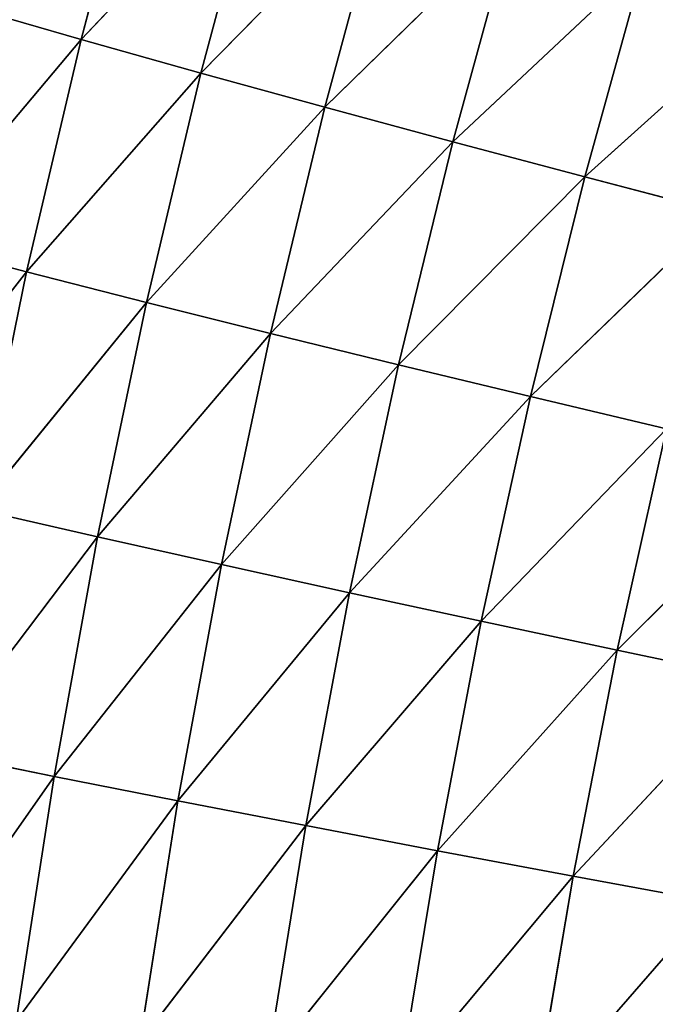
# Model space of a CAD drawing. Extents: x 0 to 500, y 0 to 390.
# Tile 245 of 256: x 33 to 47, y 227 to 248. Entities that reach past the tile are written whole.
import ezdxf

# ---------------------------------------------------------------- set-up
doc = ezdxf.new("R2010")
doc.units = 0
doc.header["$LTSCALE"] = 25.4
doc.layers.get('0').update_dxf_attribs({"linetype": 'CONTINUOUS'})

# ---------------------------------------------------------------- blocks, each defined once
blk = doc.blocks.new('ATLANTA505_-_S_STL')
at = {"color": 0}
for p, q in [((29.769, 78.965, 152.147), (33.277, 75.833, 147.652)), ((29.769, 78.965, 152.147), (33.277, 75.833, 147.652)), ((30.81, 78.944, 147.009), (34.439, 75.812, 142.694)), ((30.81, 78.944, 147.009), (34.439, 75.812, 142.694)), ((30.81, 78.944, 147.009), (33.277, 75.833, 147.652)), ((30.81, 78.944, 147.009), (33.277, 75.833, 147.652)), ((34.439, 75.812, 142.694), (31.972, 78.93, 141.985)), ((34.439, 75.812, 142.694), (31.972, 78.93, 141.985)), ((30.509, 75.94, 163.202), (33.865, 72.919, 158.421)), ((30.509, 75.94, 163.202), (33.865, 72.919, 158.421)), ((33.865, 72.919, 158.421), (31.312, 75.897, 157.907)), ((31.312, 75.897, 157.907), (34.791, 72.876, 153.308)), ((31.312, 75.897, 157.907), (34.791, 72.876, 153.308)), ((33.865, 72.919, 158.421), (31.312, 75.897, 157.907)), ((32.235, 75.861, 152.724), (33.277, 75.833, 147.652)), ((32.235, 75.861, 152.724), (33.277, 75.833, 147.652)), ((32.235, 75.861, 152.724), (35.834, 72.841, 148.305)), ((32.235, 75.861, 152.724), (35.834, 72.841, 148.305)), ((32.235, 75.861, 152.724), (34.791, 72.876, 153.308)), ((32.235, 75.861, 152.724), (34.791, 72.876, 153.308)), ((33.277, 75.833, 147.652), (34.439, 75.812, 142.694)), ((33.277, 75.833, 147.652), (34.439, 75.812, 142.694)), ((33.277, 75.833, 147.652), (36.996, 72.814, 143.412)), ((33.277, 75.833, 147.652), (36.996, 72.814, 143.412)), ((33.277, 75.833, 147.652), (35.834, 72.841, 148.305)), ((33.277, 75.833, 147.652), (35.834, 72.841, 148.305)), ((36.996, 72.814, 143.412), (34.439, 75.812, 142.694)), ((34.439, 75.812, 142.694), (35.72, 75.799, 137.848)), ((34.439, 75.812, 142.694), (35.72, 75.799, 137.848)), ((34.439, 75.812, 142.694), (38.275, 72.795, 138.63)), ((34.439, 75.812, 142.694), (38.275, 72.795, 138.63)), ((36.996, 72.814, 143.412), (34.439, 75.812, 142.694)), ((33.056, 72.97, 163.644), (33.865, 72.919, 158.421)), ((33.056, 72.97, 163.644), (33.865, 72.919, 158.421)), ((33.056, 72.97, 163.644), (36.507, 70.063, 158.943)), ((33.056, 72.97, 163.644), (36.507, 70.063, 158.943)), ((36.507, 70.063, 158.943), (33.865, 72.919, 158.421)), ((33.865, 72.919, 158.421), (34.791, 72.876, 153.308)), ((33.865, 72.919, 158.421), (34.791, 72.876, 153.308)), ((33.865, 72.919, 158.421), (37.436, 70.012, 153.9)), ((33.865, 72.919, 158.421), (37.436, 70.012, 153.9)), ((36.507, 70.063, 158.943), (33.865, 72.919, 158.421)), ((34.791, 72.876, 153.308), (35.834, 72.841, 148.305)), ((34.791, 72.876, 153.308), (35.834, 72.841, 148.305)), ((34.791, 72.876, 153.308), (38.482, 69.971, 148.966)), ((34.791, 72.876, 153.308), (38.482, 69.971, 148.966)), ((34.791, 72.876, 153.308), (37.436, 70.012, 153.9)), ((34.791, 72.876, 153.308), (37.436, 70.012, 153.9)), ((35.834, 72.841, 148.305), (36.996, 72.814, 143.412)), ((35.834, 72.841, 148.305), (36.996, 72.814, 143.412)), ((35.834, 72.841, 148.305), (39.643, 69.938, 144.14)), ((35.834, 72.841, 148.305), (39.643, 69.938, 144.14)), ((35.834, 72.841, 148.305), (38.482, 69.971, 148.966)), ((35.834, 72.841, 148.305), (38.482, 69.971, 148.966)), ((39.643, 69.938, 144.14), (36.996, 72.814, 143.412)), ((36.996, 72.814, 143.412), (38.275, 72.795, 138.63)), ((36.996, 72.814, 143.412), (38.275, 72.795, 138.63)), ((36.996, 72.814, 143.412), (40.92, 69.913, 139.424)), ((36.996, 72.814, 143.412), (40.92, 69.913, 139.424)), ((39.643, 69.938, 144.14), (36.996, 72.814, 143.412)), ((35.692, 70.122, 164.092), (36.507, 70.063, 158.943)), ((35.692, 70.122, 164.092), (36.507, 70.063, 158.943)), ((35.692, 70.122, 164.092), (39.236, 67.329, 159.471)), ((35.692, 70.122, 164.092), (39.236, 67.329, 159.471)), ((39.236, 67.329, 159.471), (36.507, 70.063, 158.943)), ((36.507, 70.063, 158.943), (37.436, 70.012, 153.9)), ((36.507, 70.063, 158.943), (37.436, 70.012, 153.9)), ((36.507, 70.063, 158.943), (40.169, 67.272, 154.5)), ((36.507, 70.063, 158.943), (40.169, 67.272, 154.5)), ((39.236, 67.329, 159.471), (36.507, 70.063, 158.943)), ((37.436, 70.012, 153.9), (38.482, 69.971, 148.966)), ((37.436, 70.012, 153.9), (38.482, 69.971, 148.966)), ((37.436, 70.012, 153.9), (41.217, 67.224, 149.637)), ((37.436, 70.012, 153.9), (41.217, 67.224, 149.637)), ((37.436, 70.012, 153.9), (40.169, 67.272, 154.5)), ((37.436, 70.012, 153.9), (40.169, 67.272, 154.5)), ((38.482, 69.971, 148.966), (39.643, 69.938, 144.14)), ((38.482, 69.971, 148.966), (39.643, 69.938, 144.14)), ((38.482, 69.971, 148.966), (42.378, 67.185, 144.879)), ((38.482, 69.971, 148.966), (42.378, 67.185, 144.879)), ((38.482, 69.971, 148.966), (41.217, 67.224, 149.637)), ((38.482, 69.971, 148.966), (41.217, 67.224, 149.637)), ((42.378, 67.185, 144.879), (39.643, 69.938, 144.14)), ((39.643, 69.938, 144.14), (40.92, 69.913, 139.424)), ((39.643, 69.938, 144.14), (40.92, 69.913, 139.424)), ((39.643, 69.938, 144.14), (43.652, 67.155, 140.228)), ((39.643, 69.938, 144.14), (43.652, 67.155, 140.228)), ((42.378, 67.185, 144.879), (39.643, 69.938, 144.14)), ((38.415, 67.395, 164.546), (39.236, 67.329, 159.471)), ((38.415, 67.395, 164.546), (39.236, 67.329, 159.471)), ((38.415, 67.395, 164.546), (42.05, 64.718, 160.006)), ((38.415, 67.395, 164.546), (42.05, 64.718, 160.006)), ((42.05, 64.718, 160.006), (39.236, 67.329, 159.471)), ((39.236, 67.329, 159.471), (40.169, 67.272, 154.5)), ((39.236, 67.329, 159.471), (40.169, 67.272, 154.5)), ((39.236, 67.329, 159.471), (42.987, 64.655, 155.109)), ((39.236, 67.329, 159.471), (42.987, 64.655, 155.109)), ((42.05, 64.718, 160.006), (39.236, 67.329, 159.471)), ((40.169, 67.272, 154.5), (41.217, 67.224, 149.637)), ((40.169, 67.272, 154.5), (41.217, 67.224, 149.637)), ((40.169, 67.272, 154.5), (44.037, 64.601, 150.316)), ((40.169, 67.272, 154.5), (44.037, 64.601, 150.316)), ((40.169, 67.272, 154.5), (42.987, 64.655, 155.109)), ((40.169, 67.272, 154.5), (42.987, 64.655, 155.109)), ((41.217, 67.224, 149.637), (42.378, 67.185, 144.879)), ((41.217, 67.224, 149.637), (42.378, 67.185, 144.879)), ((41.217, 67.224, 149.637), (45.197, 64.556, 145.628)), ((41.217, 67.224, 149.637), (45.197, 64.556, 145.628)), ((41.217, 67.224, 149.637), (44.037, 64.601, 150.316)), ((41.217, 67.224, 149.637), (44.037, 64.601, 150.316)), ((45.197, 64.556, 145.628), (42.378, 67.185, 144.879)), ((42.378, 67.185, 144.879), (43.652, 67.155, 140.228)), ((42.378, 67.185, 144.879), (43.652, 67.155, 140.228)), ((42.378, 67.185, 144.879), (46.468, 64.521, 141.045)), ((42.378, 67.185, 144.879), (46.468, 64.521, 141.045)), ((45.197, 64.556, 145.628), (42.378, 67.185, 144.879)), ((41.223, 64.791, 165.006), (42.05, 64.718, 160.006)), ((41.223, 64.791, 165.006), (42.05, 64.718, 160.006)), ((41.223, 64.791, 165.006), (44.946, 62.231, 160.548)), ((41.223, 64.791, 165.006), (44.946, 62.231, 160.548)), ((44.946, 62.231, 160.548), (42.05, 64.718, 160.006)), ((42.05, 64.718, 160.006), (42.987, 64.655, 155.109)), ((42.05, 64.718, 160.006), (42.987, 64.655, 155.109)), ((42.05, 64.718, 160.006), (45.888, 62.162, 155.726)), ((42.05, 64.718, 160.006), (45.888, 62.162, 155.726)), ((44.946, 62.231, 160.548), (42.05, 64.718, 160.006)), ((42.987, 64.655, 155.109), (44.037, 64.601, 150.316)), ((42.987, 64.655, 155.109), (44.037, 64.601, 150.316)), ((42.987, 64.655, 155.109), (46.938, 62.103, 151.006)), ((42.987, 64.655, 155.109), (46.938, 62.103, 151.006)), ((42.987, 64.655, 155.109), (45.888, 62.162, 155.726)), ((42.987, 64.655, 155.109), (45.888, 62.162, 155.726)), ((44.037, 64.601, 150.316), (45.197, 64.556, 145.628)), ((44.037, 64.601, 150.316), (45.197, 64.556, 145.628)), ((44.037, 64.601, 150.316), (48.098, 62.053, 146.388)), ((44.037, 64.601, 150.316), (48.098, 62.053, 146.388)), ((44.037, 64.601, 150.316), (46.938, 62.103, 151.006)), ((44.037, 64.601, 150.316), (46.938, 62.103, 151.006)), ((48.098, 62.053, 146.388), (45.197, 64.556, 145.628)), ((45.197, 64.556, 145.628), (46.468, 64.521, 141.045)), ((45.197, 64.556, 145.628), (46.468, 64.521, 141.045)), ((45.197, 64.556, 145.628), (49.366, 62.014, 141.874)), ((45.197, 64.556, 145.628), (49.366, 62.014, 141.874)), ((48.098, 62.053, 146.388), (45.197, 64.556, 145.628)), ((44.113, 62.309, 165.471), (44.946, 62.231, 160.548)), ((44.113, 62.309, 165.471), (44.946, 62.231, 160.548)), ((44.113, 62.309, 165.471), (47.923, 59.867, 161.097)), ((44.113, 62.309, 165.471), (47.923, 59.867, 161.097)), ((44.946, 62.231, 160.548), (45.888, 62.162, 155.726)), ((44.946, 62.231, 160.548), (45.888, 62.162, 155.726)), ((44.946, 62.231, 160.548), (48.868, 59.793, 156.351)), ((47.923, 59.867, 161.097), (44.946, 62.231, 160.548)), ((47.923, 59.867, 161.097), (44.946, 62.231, 160.548)), ((44.946, 62.231, 160.548), (48.868, 59.793, 156.351)), ((45.888, 62.162, 155.726), (46.938, 62.103, 151.006)), ((45.888, 62.162, 155.726), (46.938, 62.103, 151.006)), ((45.888, 62.162, 155.726), (49.919, 59.73, 151.705)), ((45.888, 62.162, 155.726), (48.868, 59.793, 156.351)), ((45.888, 62.162, 155.726), (49.919, 59.73, 151.705)), ((45.888, 62.162, 155.726), (48.868, 59.793, 156.351))]:
    blk.add_line(p, q, dxfattribs=at)
mesh = blk.add_polyface(dxfattribs=at)
corners = [(29.769, 78.965, 152.147), (33.277, 75.833, 147.652), (30.81, 78.944, 147.009)]
mesh.append_faces([[corners[k] for k in face] for face in [(0, 1, 2)]], dxfattribs={"color": 0})
mesh = blk.add_polyface(dxfattribs=at)
corners = [(29.769, 78.965, 152.147), (32.235, 75.861, 152.724), (33.277, 75.833, 147.652)]
mesh.append_faces([[corners[k] for k in face] for face in [(0, 1, 2)]], dxfattribs={"color": 0})
mesh = blk.add_polyface(dxfattribs=at)
corners = [(30.81, 78.944, 147.009), (34.439, 75.812, 142.694), (31.972, 78.93, 141.985)]
mesh.append_faces([[corners[k] for k in face] for face in [(0, 1, 2)]], dxfattribs={"color": 0})
mesh = blk.add_polyface(dxfattribs=at)
corners = [(30.81, 78.944, 147.009), (33.277, 75.833, 147.652), (34.439, 75.812, 142.694)]
mesh.append_faces([[corners[k] for k in face] for face in [(0, 1, 2)]], dxfattribs={"color": 0})
mesh = blk.add_polyface(dxfattribs=at)
corners = [(31.972, 78.93, 141.985), (34.439, 75.812, 142.694), (35.72, 75.799, 137.848)]
mesh.append_faces([[corners[k] for k in face] for face in [(0, 1, 2)]], dxfattribs={"color": 0})
mesh = blk.add_polyface(dxfattribs=at)
corners = [(30.509, 75.94, 163.202), (33.865, 72.919, 158.421), (31.312, 75.897, 157.907)]
mesh.append_faces([[corners[k] for k in face] for face in [(0, 1, 2)]], dxfattribs={"color": 0})
mesh = blk.add_polyface(dxfattribs=at)
corners = [(30.509, 75.94, 163.202), (33.056, 72.97, 163.644), (33.865, 72.919, 158.421)]
mesh.append_faces([[corners[k] for k in face] for face in [(0, 1, 2)]], dxfattribs={"color": 0})
mesh = blk.add_polyface(dxfattribs=at)
corners = [(31.312, 75.897, 157.907), (34.791, 72.876, 153.308), (32.235, 75.861, 152.724)]
mesh.append_faces([[corners[k] for k in face] for face in [(0, 1, 2)]], dxfattribs={"color": 0})
mesh = blk.add_polyface(dxfattribs=at)
corners = [(31.312, 75.897, 157.907), (33.865, 72.919, 158.421), (34.791, 72.876, 153.308)]
mesh.append_faces([[corners[k] for k in face] for face in [(0, 1, 2)]], dxfattribs={"color": 0})
mesh = blk.add_polyface(dxfattribs=at)
corners = [(32.235, 75.861, 152.724), (35.834, 72.841, 148.305), (33.277, 75.833, 147.652)]
mesh.append_faces([[corners[k] for k in face] for face in [(0, 1, 2)]], dxfattribs={"color": 0})
mesh = blk.add_polyface(dxfattribs=at)
corners = [(32.235, 75.861, 152.724), (34.791, 72.876, 153.308), (35.834, 72.841, 148.305)]
mesh.append_faces([[corners[k] for k in face] for face in [(0, 1, 2)]], dxfattribs={"color": 0})
mesh = blk.add_polyface(dxfattribs=at)
corners = [(33.277, 75.833, 147.652), (36.996, 72.814, 143.412), (34.439, 75.812, 142.694)]
mesh.append_faces([[corners[k] for k in face] for face in [(0, 1, 2)]], dxfattribs={"color": 0})
mesh = blk.add_polyface(dxfattribs=at)
corners = [(33.277, 75.833, 147.652), (35.834, 72.841, 148.305), (36.996, 72.814, 143.412)]
mesh.append_faces([[corners[k] for k in face] for face in [(0, 1, 2)]], dxfattribs={"color": 0})
mesh = blk.add_polyface(dxfattribs=at)
corners = [(34.439, 75.812, 142.694), (38.275, 72.795, 138.63), (35.72, 75.799, 137.848)]
mesh.append_faces([[corners[k] for k in face] for face in [(0, 1, 2)]], dxfattribs={"color": 0})
mesh = blk.add_polyface(dxfattribs=at)
corners = [(34.439, 75.812, 142.694), (36.996, 72.814, 143.412), (38.275, 72.795, 138.63)]
mesh.append_faces([[corners[k] for k in face] for face in [(0, 1, 2)]], dxfattribs={"color": 0})
mesh = blk.add_polyface(dxfattribs=at)
corners = [(33.056, 72.97, 163.644), (36.507, 70.063, 158.943), (33.865, 72.919, 158.421)]
mesh.append_faces([[corners[k] for k in face] for face in [(0, 1, 2)]], dxfattribs={"color": 0})
mesh = blk.add_polyface(dxfattribs=at)
corners = [(33.056, 72.97, 163.644), (35.692, 70.122, 164.092), (36.507, 70.063, 158.943)]
mesh.append_faces([[corners[k] for k in face] for face in [(0, 1, 2)]], dxfattribs={"color": 0})
mesh = blk.add_polyface(dxfattribs=at)
corners = [(33.865, 72.919, 158.421), (37.436, 70.012, 153.9), (34.791, 72.876, 153.308)]
mesh.append_faces([[corners[k] for k in face] for face in [(0, 1, 2)]], dxfattribs={"color": 0})
mesh = blk.add_polyface(dxfattribs=at)
corners = [(33.865, 72.919, 158.421), (36.507, 70.063, 158.943), (37.436, 70.012, 153.9)]
mesh.append_faces([[corners[k] for k in face] for face in [(0, 1, 2)]], dxfattribs={"color": 0})
mesh = blk.add_polyface(dxfattribs=at)
corners = [(34.791, 72.876, 153.308), (38.482, 69.971, 148.966), (35.834, 72.841, 148.305)]
mesh.append_faces([[corners[k] for k in face] for face in [(0, 1, 2)]], dxfattribs={"color": 0})
mesh = blk.add_polyface(dxfattribs=at)
corners = [(34.791, 72.876, 153.308), (37.436, 70.012, 153.9), (38.482, 69.971, 148.966)]
mesh.append_faces([[corners[k] for k in face] for face in [(0, 1, 2)]], dxfattribs={"color": 0})
mesh = blk.add_polyface(dxfattribs=at)
corners = [(35.834, 72.841, 148.305), (39.643, 69.938, 144.14), (36.996, 72.814, 143.412)]
mesh.append_faces([[corners[k] for k in face] for face in [(0, 1, 2)]], dxfattribs={"color": 0})
mesh = blk.add_polyface(dxfattribs=at)
corners = [(35.834, 72.841, 148.305), (38.482, 69.971, 148.966), (39.643, 69.938, 144.14)]
mesh.append_faces([[corners[k] for k in face] for face in [(0, 1, 2)]], dxfattribs={"color": 0})
mesh = blk.add_polyface(dxfattribs=at)
corners = [(36.996, 72.814, 143.412), (40.92, 69.913, 139.424), (38.275, 72.795, 138.63)]
mesh.append_faces([[corners[k] for k in face] for face in [(0, 1, 2)]], dxfattribs={"color": 0})
mesh = blk.add_polyface(dxfattribs=at)
corners = [(36.996, 72.814, 143.412), (39.643, 69.938, 144.14), (40.92, 69.913, 139.424)]
mesh.append_faces([[corners[k] for k in face] for face in [(0, 1, 2)]], dxfattribs={"color": 0})
mesh = blk.add_polyface(dxfattribs=at)
corners = [(35.692, 70.122, 164.092), (39.236, 67.329, 159.471), (36.507, 70.063, 158.943)]
mesh.append_faces([[corners[k] for k in face] for face in [(0, 1, 2)]], dxfattribs={"color": 0})
mesh = blk.add_polyface(dxfattribs=at)
corners = [(38.415, 67.395, 164.546), (39.236, 67.329, 159.471), (35.692, 70.122, 164.092)]
mesh.append_faces([[corners[k] for k in face] for face in [(0, 1, 2)]], dxfattribs={"color": 0})
mesh = blk.add_polyface(dxfattribs=at)
corners = [(36.507, 70.063, 158.943), (40.169, 67.272, 154.5), (37.436, 70.012, 153.9)]
mesh.append_faces([[corners[k] for k in face] for face in [(0, 1, 2)]], dxfattribs={"color": 0})
mesh = blk.add_polyface(dxfattribs=at)
corners = [(39.236, 67.329, 159.471), (40.169, 67.272, 154.5), (36.507, 70.063, 158.943)]
mesh.append_faces([[corners[k] for k in face] for face in [(0, 1, 2)]], dxfattribs={"color": 0})
mesh = blk.add_polyface(dxfattribs=at)
corners = [(37.436, 70.012, 153.9), (41.217, 67.224, 149.637), (38.482, 69.971, 148.966)]
mesh.append_faces([[corners[k] for k in face] for face in [(0, 1, 2)]], dxfattribs={"color": 0})
mesh = blk.add_polyface(dxfattribs=at)
corners = [(40.169, 67.272, 154.5), (41.217, 67.224, 149.637), (37.436, 70.012, 153.9)]
mesh.append_faces([[corners[k] for k in face] for face in [(0, 1, 2)]], dxfattribs={"color": 0})
mesh = blk.add_polyface(dxfattribs=at)
corners = [(38.482, 69.971, 148.966), (42.378, 67.185, 144.879), (39.643, 69.938, 144.14)]
mesh.append_faces([[corners[k] for k in face] for face in [(0, 1, 2)]], dxfattribs={"color": 0})
mesh = blk.add_polyface(dxfattribs=at)
corners = [(41.217, 67.224, 149.637), (42.378, 67.185, 144.879), (38.482, 69.971, 148.966)]
mesh.append_faces([[corners[k] for k in face] for face in [(0, 1, 2)]], dxfattribs={"color": 0})
mesh = blk.add_polyface(dxfattribs=at)
corners = [(39.643, 69.938, 144.14), (43.652, 67.155, 140.228), (40.92, 69.913, 139.424)]
mesh.append_faces([[corners[k] for k in face] for face in [(0, 1, 2)]], dxfattribs={"color": 0})
mesh = blk.add_polyface(dxfattribs=at)
corners = [(42.378, 67.185, 144.879), (43.652, 67.155, 140.228), (39.643, 69.938, 144.14)]
mesh.append_faces([[corners[k] for k in face] for face in [(0, 1, 2)]], dxfattribs={"color": 0})
mesh = blk.add_polyface(dxfattribs=at)
corners = [(38.415, 67.395, 164.546), (42.05, 64.718, 160.006), (39.236, 67.329, 159.471)]
mesh.append_faces([[corners[k] for k in face] for face in [(0, 1, 2)]], dxfattribs={"color": 0})
mesh = blk.add_polyface(dxfattribs=at)
corners = [(41.223, 64.791, 165.006), (42.05, 64.718, 160.006), (38.415, 67.395, 164.546)]
mesh.append_faces([[corners[k] for k in face] for face in [(0, 1, 2)]], dxfattribs={"color": 0})
mesh = blk.add_polyface(dxfattribs=at)
corners = [(39.236, 67.329, 159.471), (42.987, 64.655, 155.109), (40.169, 67.272, 154.5)]
mesh.append_faces([[corners[k] for k in face] for face in [(0, 1, 2)]], dxfattribs={"color": 0})
mesh = blk.add_polyface(dxfattribs=at)
corners = [(42.05, 64.718, 160.006), (42.987, 64.655, 155.109), (39.236, 67.329, 159.471)]
mesh.append_faces([[corners[k] for k in face] for face in [(0, 1, 2)]], dxfattribs={"color": 0})
mesh = blk.add_polyface(dxfattribs=at)
corners = [(40.169, 67.272, 154.5), (44.037, 64.601, 150.316), (41.217, 67.224, 149.637)]
mesh.append_faces([[corners[k] for k in face] for face in [(0, 1, 2)]], dxfattribs={"color": 0})
mesh = blk.add_polyface(dxfattribs=at)
corners = [(42.987, 64.655, 155.109), (44.037, 64.601, 150.316), (40.169, 67.272, 154.5)]
mesh.append_faces([[corners[k] for k in face] for face in [(0, 1, 2)]], dxfattribs={"color": 0})
mesh = blk.add_polyface(dxfattribs=at)
corners = [(41.217, 67.224, 149.637), (45.197, 64.556, 145.628), (42.378, 67.185, 144.879)]
mesh.append_faces([[corners[k] for k in face] for face in [(0, 1, 2)]], dxfattribs={"color": 0})
mesh = blk.add_polyface(dxfattribs=at)
corners = [(44.037, 64.601, 150.316), (45.197, 64.556, 145.628), (41.217, 67.224, 149.637)]
mesh.append_faces([[corners[k] for k in face] for face in [(0, 1, 2)]], dxfattribs={"color": 0})
mesh = blk.add_polyface(dxfattribs=at)
corners = [(42.378, 67.185, 144.879), (46.468, 64.521, 141.045), (43.652, 67.155, 140.228)]
mesh.append_faces([[corners[k] for k in face] for face in [(0, 1, 2)]], dxfattribs={"color": 0})
mesh = blk.add_polyface(dxfattribs=at)
corners = [(45.197, 64.556, 145.628), (46.468, 64.521, 141.045), (42.378, 67.185, 144.879)]
mesh.append_faces([[corners[k] for k in face] for face in [(0, 1, 2)]], dxfattribs={"color": 0})
mesh = blk.add_polyface(dxfattribs=at)
corners = [(41.223, 64.791, 165.006), (44.946, 62.231, 160.548), (42.05, 64.718, 160.006)]
mesh.append_faces([[corners[k] for k in face] for face in [(0, 1, 2)]], dxfattribs={"color": 0})
mesh = blk.add_polyface(dxfattribs=at)
corners = [(44.113, 62.309, 165.471), (44.946, 62.231, 160.548), (41.223, 64.791, 165.006)]
mesh.append_faces([[corners[k] for k in face] for face in [(0, 1, 2)]], dxfattribs={"color": 0})
mesh = blk.add_polyface(dxfattribs=at)
corners = [(42.05, 64.718, 160.006), (45.888, 62.162, 155.726), (42.987, 64.655, 155.109)]
mesh.append_faces([[corners[k] for k in face] for face in [(0, 1, 2)]], dxfattribs={"color": 0})
mesh = blk.add_polyface(dxfattribs=at)
corners = [(44.946, 62.231, 160.548), (45.888, 62.162, 155.726), (42.05, 64.718, 160.006)]
mesh.append_faces([[corners[k] for k in face] for face in [(0, 1, 2)]], dxfattribs={"color": 0})
mesh = blk.add_polyface(dxfattribs=at)
corners = [(42.987, 64.655, 155.109), (46.938, 62.103, 151.006), (44.037, 64.601, 150.316)]
mesh.append_faces([[corners[k] for k in face] for face in [(0, 1, 2)]], dxfattribs={"color": 0})
mesh = blk.add_polyface(dxfattribs=at)
corners = [(45.888, 62.162, 155.726), (46.938, 62.103, 151.006), (42.987, 64.655, 155.109)]
mesh.append_faces([[corners[k] for k in face] for face in [(0, 1, 2)]], dxfattribs={"color": 0})
mesh = blk.add_polyface(dxfattribs=at)
corners = [(44.037, 64.601, 150.316), (48.098, 62.053, 146.388), (45.197, 64.556, 145.628)]
mesh.append_faces([[corners[k] for k in face] for face in [(0, 1, 2)]], dxfattribs={"color": 0})
mesh = blk.add_polyface(dxfattribs=at)
corners = [(46.938, 62.103, 151.006), (48.098, 62.053, 146.388), (44.037, 64.601, 150.316)]
mesh.append_faces([[corners[k] for k in face] for face in [(0, 1, 2)]], dxfattribs={"color": 0})
mesh = blk.add_polyface(dxfattribs=at)
corners = [(45.197, 64.556, 145.628), (49.366, 62.014, 141.874), (46.468, 64.521, 141.045)]
mesh.append_faces([[corners[k] for k in face] for face in [(0, 1, 2)]], dxfattribs={"color": 0})
mesh = blk.add_polyface(dxfattribs=at)
corners = [(48.098, 62.053, 146.388), (49.366, 62.014, 141.874), (45.197, 64.556, 145.628)]
mesh.append_faces([[corners[k] for k in face] for face in [(0, 1, 2)]], dxfattribs={"color": 0})
mesh = blk.add_polyface(dxfattribs=at)
corners = [(44.113, 62.309, 165.471), (47.923, 59.867, 161.097), (44.946, 62.231, 160.548)]
mesh.append_faces([[corners[k] for k in face] for face in [(0, 1, 2)]], dxfattribs={"color": 0})
mesh = blk.add_polyface(dxfattribs=at)
corners = [(47.084, 59.95, 165.943), (47.923, 59.867, 161.097), (44.113, 62.309, 165.471)]
mesh.append_faces([[corners[k] for k in face] for face in [(0, 1, 2)]], dxfattribs={"color": 0})
mesh = blk.add_polyface(dxfattribs=at)
corners = [(44.946, 62.231, 160.548), (48.868, 59.793, 156.351), (45.888, 62.162, 155.726)]
mesh.append_faces([[corners[k] for k in face] for face in [(0, 1, 2)]], dxfattribs={"color": 0})
mesh = blk.add_polyface(dxfattribs=at)
corners = [(47.923, 59.867, 161.097), (48.868, 59.793, 156.351), (44.946, 62.231, 160.548)]
mesh.append_faces([[corners[k] for k in face] for face in [(0, 1, 2)]], dxfattribs={"color": 0})
mesh = blk.add_polyface(dxfattribs=at)
corners = [(45.888, 62.162, 155.726), (49.919, 59.73, 151.705), (46.938, 62.103, 151.006)]
mesh.append_faces([[corners[k] for k in face] for face in [(0, 1, 2)]], dxfattribs={"color": 0})
mesh = blk.add_polyface(dxfattribs=at)
corners = [(48.868, 59.793, 156.351), (49.919, 59.73, 151.705), (45.888, 62.162, 155.726)]
mesh.append_faces([[corners[k] for k in face] for face in [(0, 1, 2)]], dxfattribs={"color": 0})

msp = doc.modelspace()

# ---------------------------------------------------------------- block references
at = {"color": 254, "extrusion": (0, -1, 1.11022e-16)}
msp.add_blockref('ATLANTA505_-_S_STL', (-0.149, -0.01, -389.852), dxfattribs=at)

doc.saveas('drawing.dxf')
